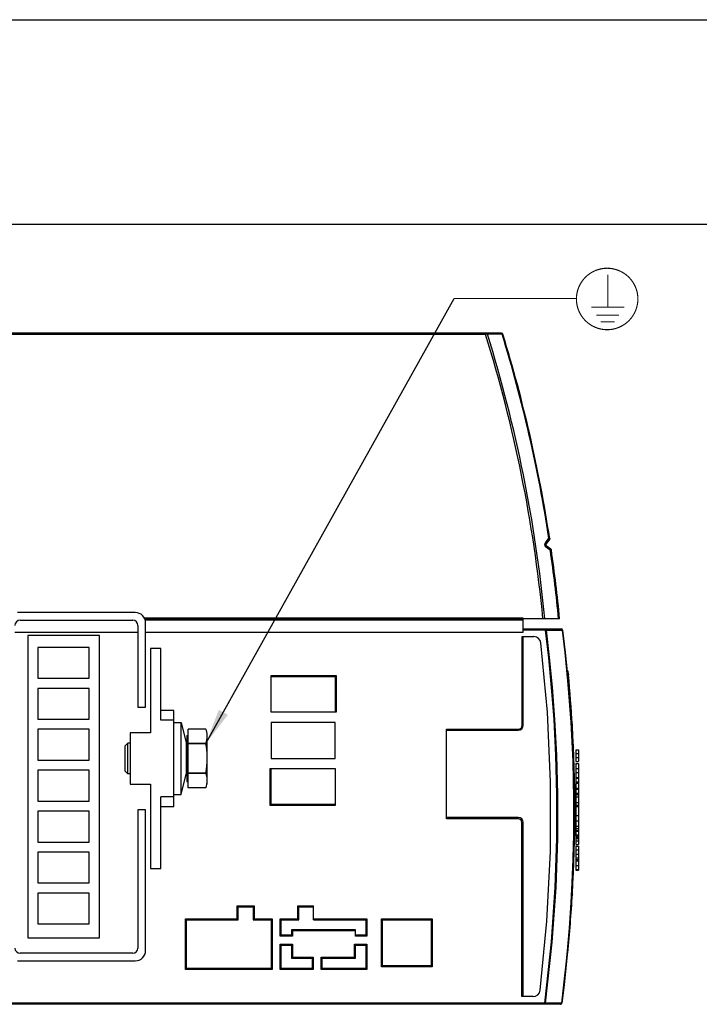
# Model space of a CAD drawing. Extents: x 0 to 594, y 0 to 420.
# Tile 19 of 41: x 265 to 332, y 324 to 420. Entities that reach past the tile are written whole.
import ezdxf

# ---------------------------------------------------------------- set-up
doc = ezdxf.new("R2010")
doc.units = 0
doc.header["$LTSCALE"] = 32.67
doc.layers.get('0').update_dxf_attribs({"linetype": 'CONTINUOUS'})

# ---------------------------------------------------------------- blocks, each defined once
blk = doc.blocks.new('EARTH_BL4', base_point=(304.447, 372.533))
at = {"color": 2, "linetype": 'CONTINUOUS'}
for p, q in [((283.362, 349.33), (307.584, 392.79)), ((307.584, 392.79), (319.533, 392.799))]:
    blk.add_line(p, q, dxfattribs=at)
at = {"color": 7, "linetype": 'CONTINUOUS', "const_width": 0.111}
blk.add_lwpolyline([(319.532, 392.736, 1), (325.532, 392.736, 1)], format="xyb", close=True, dxfattribs=at)
for points in [[(322.591, 391.931), (322.591, 395.094)], [(320.978, 391.931), (324.205, 391.931)], [(321.482, 391.158), (323.7, 391.158)], [(321.903, 390.513), (323.28, 390.513)]]:
    blk.add_lwpolyline(points, dxfattribs=at)
at = {"color": 2, "linetype": 'CONTINUOUS'}
blk.add_solid([(284.629, 352.631), (283.362, 349.33), (285.503, 352.144)], dxfattribs=at)

msp = doc.modelspace()

# ---------------------------------------------------------------- linework, layer by layer
at = {"color": 7, "linetype": 'CONTINUOUS'}
for p, q in [((0, 420), (594, 420)), ((573, 400), (21, 400)), ((312.23, 389.395), (218.973, 389.395)), ((316.904, 369.255), (316.552, 368.786)), ((317.046, 368.3), (316.573, 368.645)), ((276.473, 362.125), (264.973, 362.125)), ((314.348, 361.465), (277.414, 361.465)), ((314.348, 361.565), (314.348, 361.484)), ((317.893, 361.525), (314.348, 361.525)), ((314.348, 360.215), (314.348, 361.465)), ((265.223, 361.375), (276.223, 361.375)), ((276.723, 360.875), (276.723, 352.875)), ((277.473, 352.875), (277.473, 361.125)), ((314.348, 360.525), (318.057, 360.525)), ((264.723, 360.215), (276.723, 360.215)), ((265.973, 359.875), (265.973, 330.375)), ((272.973, 359.875), (265.973, 359.875)), ((272.973, 330.375), (272.973, 359.875)), ((277.473, 360.215), (314.348, 360.215)), ((314.248, 359.775), (315.372, 359.775)), ((314.348, 351.13), (314.348, 359.775)), ((318.181, 360.416), (318.217, 360.125)), ((318.266, 359.624), (318.217, 360.125)), ((266.973, 358.725), (266.973, 355.725)), ((271.973, 358.725), (266.973, 358.725)), ((271.973, 355.725), (271.973, 358.725)), ((278.973, 358.625), (277.973, 358.625)), ((277.973, 358.625), (277.973, 350.375)), ((278.973, 351.625), (278.973, 358.625)), ((266.973, 355.725), (271.973, 355.725)), ((289.723, 352.39), (289.723, 355.99)), ((289.723, 355.89), (295.973, 355.89)), ((295.973, 355.89), (296.073, 355.99)), ((295.973, 355.89), (295.973, 352.39)), ((266.973, 354.725), (266.973, 351.725)), ((271.973, 354.725), (266.973, 354.725)), ((271.973, 351.725), (271.973, 354.725)), ((276.723, 352.875), (277.473, 352.875)), ((280.223, 352.546), (278.973, 352.546)), ((280.223, 343.204), (280.223, 352.546)), ((296.073, 352.39), (289.723, 352.39)), ((266.973, 351.725), (271.973, 351.725)), ((280.223, 351.625), (278.973, 351.625)), ((280.223, 351.375), (280.948, 351.375)), ((280.948, 344.375), (280.948, 351.375)), ((280.948, 351.375), (281.443, 349.397)), ((295.973, 351.39), (289.723, 351.39)), ((289.723, 351.39), (289.723, 347.89)), ((295.973, 347.89), (295.973, 351.39)), ((319.138, 351.09), (319.135, 351.105)), ((271.973, 350.725), (266.973, 350.725)), ((266.973, 350.725), (266.973, 347.725)), ((271.973, 347.725), (271.973, 350.725)), ((277.973, 350.375), (275.973, 350.375)), ((275.973, 350.375), (275.973, 345.375)), ((281.498, 350.1), (281.623, 350.172)), ((281.498, 350.1), (281.498, 345.65)), ((283.362, 350.75), (281.623, 350.75)), ((281.623, 345), (281.623, 350.75)), ((283.362, 350.75), (283.362, 350.75)), ((283.476, 350.322), (283.448, 350.463)), ((283.498, 345.375), (283.498, 350.375)), ((306.848, 341.98), (306.848, 350.73)), ((306.848, 350.63), (313.848, 350.63)), ((275.748, 349.375), (275.498, 349.125)), ((275.498, 346.625), (275.498, 349.125)), ((275.973, 349.375), (275.748, 349.375)), ((275.748, 346.375), (275.748, 349.375)), ((281.443, 349.397), (281.443, 346.354)), ((283.362, 349.33), (281.623, 349.33)), ((283.362, 349.295), (281.623, 349.295)), ((283.362, 349.295), (283.362, 349.33)), ((319.473, 348.725), (319.723, 348.725)), ((319.473, 348.725), (319.473, 347.593)), ((319.473, 348.354), (319.723, 348.354)), ((319.473, 347.964), (319.723, 347.964)), ((319.723, 348.725), (319.723, 347.593)), ((266.973, 347.725), (271.973, 347.725)), ((289.723, 347.89), (295.973, 347.89)), ((319.473, 347.593), (319.723, 347.593)), ((319.473, 347.376), (319.723, 347.376)), ((319.473, 347.376), (319.473, 340.789)), ((319.723, 347.376), (319.723, 340.789)), ((271.973, 346.725), (266.973, 346.725)), ((266.973, 346.725), (266.973, 343.725)), ((271.973, 343.725), (271.973, 346.725)), ((275.748, 346.375), (275.498, 346.625)), ((275.973, 346.375), (275.748, 346.375)), ((280.948, 344.375), (281.443, 346.354)), ((283.362, 346.456), (281.623, 346.456)), ((283.362, 346.42), (281.623, 346.42)), ((283.362, 346.42), (283.362, 346.456)), ((289.623, 346.89), (295.973, 346.89)), ((289.723, 343.39), (289.723, 346.89)), ((295.973, 346.89), (295.973, 343.29)), ((319.473, 346.903), (319.723, 346.903)), ((319.473, 346.502), (319.723, 346.502)), ((275.973, 345.375), (277.973, 345.375)), ((277.973, 345.375), (277.973, 337.125)), ((281.498, 345.65), (281.623, 345.578)), ((319.473, 346.022), (319.723, 346.022)), ((319.473, 345.944), (319.723, 345.944)), ((319.473, 345.584), (319.723, 345.584)), ((319.473, 345.475), (319.723, 345.475)), ((280.223, 344.125), (278.973, 344.125)), ((278.973, 337.125), (278.973, 344.125)), ((280.223, 344.375), (280.948, 344.375)), ((283.362, 345), (281.623, 345)), ((283.362, 345), (283.362, 345)), ((319.473, 344.976), (319.723, 344.976)), ((319.473, 344.878), (319.723, 344.878)), ((319.473, 344.496), (319.723, 344.496)), ((319.723, 344.328), (319.473, 344.328)), ((266.973, 343.725), (271.973, 343.725)), ((278.973, 343.204), (280.223, 343.204)), ((289.723, 343.39), (289.623, 343.29)), ((295.973, 343.39), (289.723, 343.39)), ((319.473, 343.191), (319.723, 343.191)), ((271.973, 342.725), (266.973, 342.725)), ((266.973, 342.725), (266.973, 339.725)), ((271.973, 339.725), (271.973, 342.725)), ((277.473, 342.875), (276.723, 342.875)), ((276.723, 342.875), (276.723, 329.375)), ((277.473, 329.125), (277.473, 342.875)), ((319.473, 342.323), (319.723, 342.323)), ((313.848, 342.13), (306.848, 342.13)), ((314.348, 324.63), (314.348, 341.63)), ((319.473, 341.052), (319.723, 341.052)), ((319.473, 340.85), (319.723, 340.85)), ((319.473, 340.789), (319.723, 340.789)), ((319.473, 340.779), (319.723, 340.779)), ((319.473, 340.779), (319.473, 340.422)), ((319.473, 340.422), (319.723, 340.422)), ((319.473, 340.412), (319.473, 339.495)), ((319.723, 340.779), (319.723, 340.422)), ((319.723, 340.412), (319.723, 339.495)), ((266.973, 339.725), (271.973, 339.725)), ((319.263, 339.52), (318.969, 332.811)), ((319.263, 339.787), (319.263, 339.52)), ((319.473, 340.066), (319.723, 340.066)), ((319.473, 339.852), (319.723, 339.852)), ((319.473, 339.495), (319.723, 339.495)), ((319.473, 339.327), (319.723, 339.327)), ((319.473, 339.327), (319.473, 336.98)), ((319.723, 339.327), (319.723, 336.98)), ((271.973, 338.725), (266.973, 338.725)), ((266.973, 338.725), (266.973, 335.725)), ((271.973, 335.725), (271.973, 338.725)), ((319.473, 338.959), (319.723, 338.959)), ((319.473, 338.535), (319.723, 338.535)), ((319.473, 338.164), (319.723, 338.164)), ((319.473, 338.02), (319.723, 338.02)), ((277.973, 337.125), (278.973, 337.125)), ((319.473, 337.043), (319.723, 337.043)), ((319.473, 336.98), (319.723, 336.98)), ((266.973, 335.725), (271.973, 335.725)), ((271.973, 334.725), (266.973, 334.725)), ((266.973, 334.725), (266.973, 331.725)), ((271.973, 331.725), (271.973, 334.725)), ((319.135, 334.646), (319.138, 334.66)), ((286.423, 333.49), (286.523, 333.39)), ((286.523, 333.39), (287.973, 333.39)), ((286.523, 332.14), (286.523, 333.39)), ((288.073, 333.49), (287.973, 333.39)), ((287.973, 333.39), (287.973, 332.14)), ((292.323, 333.49), (292.423, 333.39)), ((292.423, 333.39), (293.873, 333.39)), ((292.423, 332.14), (292.423, 333.39)), ((293.873, 332.14), (293.873, 333.49)), ((318.969, 332.811), (318.363, 326.125)), ((266.973, 331.725), (271.973, 331.725)), ((281.373, 332.24), (281.473, 332.14)), ((281.473, 332.14), (286.523, 332.14)), ((281.473, 327.39), (281.473, 332.14)), ((286.423, 332.24), (286.523, 332.14)), ((288.073, 332.24), (287.973, 332.14)), ((287.973, 332.14), (289.723, 332.14)), ((289.723, 332.14), (289.823, 332.24)), ((289.723, 332.14), (289.723, 327.39)), ((290.623, 332.24), (290.723, 332.14)), ((290.723, 332.14), (292.423, 332.14)), ((290.723, 330.64), (290.723, 332.14)), ((292.323, 332.24), (292.423, 332.14)), ((293.873, 332.14), (298.973, 332.14)), ((298.973, 332.14), (299.073, 332.24)), ((298.973, 332.14), (298.973, 330.64)), ((300.598, 332.14), (300.498, 332.24)), ((300.598, 332.14), (305.348, 332.14)), ((300.598, 327.64), (300.598, 332.14)), ((305.348, 332.14), (305.448, 332.24)), ((305.348, 332.14), (305.348, 327.64)), ((297.973, 331.14), (291.723, 331.14)), ((291.723, 331.14), (291.823, 331.04)), ((291.723, 331.14), (291.723, 330.64)), ((297.973, 330.54), (297.973, 331.14)), ((265.973, 330.375), (272.973, 330.375)), ((290.623, 330.54), (290.723, 330.64)), ((290.723, 329.64), (290.623, 329.74)), ((291.723, 330.64), (290.723, 330.64)), ((291.823, 330.54), (291.723, 330.64)), ((291.723, 329.64), (291.823, 329.74)), ((297.973, 329.64), (297.873, 329.74)), ((298.973, 330.64), (297.973, 330.64)), ((298.973, 330.64), (299.073, 330.54)), ((298.973, 329.64), (299.073, 329.74)), ((276.223, 328.875), (265.223, 328.875)), ((290.723, 329.64), (291.723, 329.64)), ((290.723, 327.39), (290.723, 329.64)), ((291.723, 329.64), (291.723, 328.39)), ((297.973, 329.64), (298.973, 329.64)), ((297.973, 328.39), (297.973, 329.64)), ((298.973, 329.64), (298.973, 327.39)), ((264.973, 328.125), (276.473, 328.125)), ((291.723, 328.39), (291.823, 328.49)), ((291.723, 328.39), (293.723, 328.39)), ((293.723, 328.39), (293.823, 328.49)), ((293.723, 328.39), (293.723, 327.39)), ((294.723, 328.39), (294.623, 328.49)), ((294.723, 328.39), (297.973, 328.39)), ((294.723, 327.39), (294.723, 328.39)), ((297.973, 328.39), (297.873, 328.49)), ((281.473, 327.39), (281.373, 327.29)), ((289.723, 327.39), (281.473, 327.39)), ((289.723, 327.39), (289.823, 327.29)), ((290.723, 327.39), (290.623, 327.29)), ((293.723, 327.39), (290.723, 327.39)), ((293.723, 327.39), (293.823, 327.29)), ((294.723, 327.39), (294.623, 327.29)), ((298.973, 327.39), (294.723, 327.39)), ((298.973, 327.39), (299.073, 327.29)), ((300.598, 327.64), (300.498, 327.54)), ((305.348, 327.64), (300.598, 327.64)), ((305.348, 327.64), (305.448, 327.54)), ((318.307, 325.654), (318.351, 326.126)), ((315.298, 324.63), (314.198, 324.63)), ((317.979, 323.88), (218.973, 323.88))]:
    msp.add_line(p, q, dxfattribs=at)
at = {"color": 9, "linetype": 'CONTINUOUS'}
for p, q in [((310.665, 389.27), (310.665, 389.395)), ((310.847, 389.297), (310.665, 389.27)), ((312.282, 389.297), (310.847, 389.297)), ((312.224, 389.388), (312.195, 389.395)), ((312.35, 389.307), (312.282, 389.297)), ((310.665, 389.27), (218.973, 389.27)), ((316.532, 368.964), (316.846, 369.382)), ((316.865, 369.365), (316.846, 369.382)), ((316.879, 369.349), (316.865, 369.365)), ((316.918, 369.298), (316.91, 369.279)), ((316.48, 368.641), (316.471, 368.674)), ((316.99, 368.189), (316.605, 368.47)), ((314.348, 361.565), (277.371, 361.565)), ((314.348, 361.365), (277.444, 361.365)), ((316.513, 360.4), (316.513, 360.525)), ((318.144, 360.411), (318.136, 360.456)), ((314.248, 351.13), (314.248, 359.775)), ((316.513, 360.4), (314.348, 360.4)), ((316.601, 360.411), (316.513, 360.4)), ((316.601, 360.411), (318.144, 360.411)), ((318.181, 360.416), (318.144, 360.411)), ((289.723, 355.99), (296.073, 355.99)), ((296.073, 355.99), (296.073, 352.39)), ((318.662, 356.274), (318.665, 356.167)), ((318.719, 355.515), (318.662, 356.168)), ((318.758, 355.047), (318.719, 355.515)), ((314.248, 351.13), (314.348, 351.13)), ((319.085, 350.392), (319.054, 350.967)), ((306.848, 350.73), (313.848, 350.73)), ((313.848, 350.63), (313.848, 350.73)), ((319.181, 349.055), (319.192, 349.06)), ((319.192, 349.06), (319.227, 349.097)), ((319.227, 349.097), (319.239, 349.141)), ((289.623, 343.29), (289.623, 346.89)), ((319.473, 344.121), (319.723, 344.121)), ((295.973, 343.29), (289.623, 343.29)), ((319.473, 343.589), (319.723, 343.589)), ((319.473, 343.337), (319.723, 343.337)), ((313.848, 341.98), (306.848, 341.98)), ((313.848, 341.98), (313.848, 342.13)), ((314.348, 341.63), (314.198, 341.63)), ((314.198, 324.63), (314.198, 341.63)), ((319.473, 341.806), (319.723, 341.806)), ((319.473, 341.276), (319.723, 341.276)), ((319.473, 340.412), (319.723, 340.412)), ((319.473, 340.379), (319.723, 340.379)), ((319.473, 340.309), (319.723, 340.309)), ((319.473, 340.186), (319.723, 340.186)), ((319.473, 337.875), (319.723, 337.875)), ((319.473, 337.419), (319.723, 337.419)), ((286.423, 333.49), (288.073, 333.49)), ((286.423, 332.24), (286.423, 333.49)), ((288.073, 333.49), (288.073, 332.24)), ((292.323, 333.49), (293.873, 333.49)), ((292.323, 332.24), (292.323, 333.49)), ((281.373, 332.24), (286.423, 332.24)), ((281.373, 327.29), (281.373, 332.24)), ((288.073, 332.24), (289.823, 332.24)), ((289.823, 332.24), (289.823, 327.29)), ((290.623, 332.24), (292.323, 332.24)), ((290.623, 330.54), (290.623, 332.24)), ((293.873, 332.24), (299.073, 332.24)), ((299.073, 332.24), (299.073, 330.54)), ((300.498, 332.24), (305.448, 332.24)), ((300.498, 327.54), (300.498, 332.24)), ((305.448, 332.24), (305.448, 327.54)), ((297.973, 331.04), (291.823, 331.04)), ((291.823, 331.04), (291.823, 330.54)), ((291.823, 330.54), (290.623, 330.54)), ((290.623, 329.74), (291.823, 329.74)), ((290.623, 327.29), (290.623, 329.74)), ((291.823, 329.74), (291.823, 328.49)), ((297.873, 329.74), (299.073, 329.74)), ((297.873, 328.49), (297.873, 329.74)), ((299.073, 330.54), (297.973, 330.54)), ((299.073, 329.74), (299.073, 327.29)), ((291.823, 328.49), (293.823, 328.49)), ((293.823, 328.49), (293.823, 327.29)), ((294.623, 328.49), (297.873, 328.49)), ((294.623, 327.29), (294.623, 328.49)), ((289.823, 327.29), (281.373, 327.29)), ((293.823, 327.29), (290.623, 327.29)), ((299.073, 327.29), (294.623, 327.29)), ((305.448, 327.54), (300.498, 327.54)), ((316.434, 324.005), (218.973, 324.005)), ((316.522, 323.994), (316.434, 324.005)), ((316.434, 323.88), (316.434, 324.005)), ((318.066, 323.994), (316.522, 323.994)), ((318.066, 323.994), (318.103, 323.989))]:
    msp.add_line(p, q, dxfattribs=at)
for points in [[(310.847, 389.297), (310.836, 389.336), (310.816, 389.368), (310.79, 389.388), (310.76, 389.395)], [(312.282, 389.297), (312.27, 389.336), (312.25, 389.368), (312.224, 389.388)], [(316.846, 369.382), (316.867, 369.376), (316.883, 369.369), (316.896, 369.363), (316.905, 369.358), (316.912, 369.352), (316.917, 369.348), (316.92, 369.343), (316.922, 369.338)], [(316.904, 369.31), (316.898, 369.322), (316.89, 369.335), (316.879, 369.349)], [(316.91, 369.279), (316.909, 369.289), (316.907, 369.299), (316.904, 369.31)], [(316.904, 369.255), (316.907, 369.261), (316.909, 369.269), (316.91, 369.279)], [(316.922, 369.338), (316.922, 369.318), (316.918, 369.298)], [(316.471, 368.674), (316.464, 368.71), (316.462, 368.746), (316.463, 368.781), (316.467, 368.814), (316.474, 368.846), (316.484, 368.876), (316.497, 368.906), (316.512, 368.935), (316.532, 368.964)], [(316.605, 368.47), (316.584, 368.486), (316.566, 368.504), (316.549, 368.521), (316.533, 368.54), (316.519, 368.561), (316.505, 368.585), (316.492, 368.611), (316.48, 368.641)], [(316.532, 368.964), (316.558, 368.914), (316.57, 368.866), (316.568, 368.822), (316.552, 368.786)], [(316.605, 368.47), (316.616, 368.525), (316.614, 368.575), (316.599, 368.616), (316.573, 368.645)], [(317.086, 368.234), (317.084, 368.232), (317.075, 368.228), (317.058, 368.219), (317.031, 368.207), (316.989, 368.189)], [(316.99, 368.189), (317.023, 368.226), (317.043, 368.256), (317.051, 368.277)], [(317.051, 368.277), (317.052, 368.292), (317.046, 368.3)], [(316.513, 360.525), (316.545, 360.517), (316.572, 360.493), (316.592, 360.456), (316.601, 360.411)], [(318.136, 360.456), (318.116, 360.492), (318.089, 360.517), (318.057, 360.525)], [(316.434, 324.005), (317.086, 329.968), (317.455, 335.291), (317.617, 340.063), (317.626, 344.347), (317.524, 348.196), (317.344, 351.668), (317.106, 354.82), (316.827, 357.71), (316.513, 360.4)], [(316.522, 323.994), (317.174, 329.96), (317.543, 335.287), (317.705, 340.062), (317.714, 344.348), (317.613, 348.2), (317.432, 351.673), (317.194, 354.827), (316.915, 357.72), (316.601, 360.411)], [(318.144, 360.411), (318.4, 358.233), (318.708, 355.1), (318.982, 351.428), (319.168, 347.609), (319.251, 343.931), (319.243, 340.415), (319.154, 337.047), (318.996, 333.818), (318.782, 330.793), (318.535, 328.077), (318.285, 325.773), (318.066, 323.994)], [(318.633, 356.468), (318.645, 356.442), (318.655, 356.376), (318.662, 356.274)], [(319.226, 349.424), (319.212, 349.47), (319.177, 349.507), (319.127, 349.531)], [(319.127, 349.531), (319.143, 349.446), (319.152, 349.345), (319.155, 349.236), (319.151, 349.13)], [(319.239, 336.609), (319.228, 336.652), (319.193, 336.69), (319.181, 336.696)], [(319.151, 336.231), (319.177, 336.243), (319.212, 336.28), (319.226, 336.326)], [(318.672, 329.179), (318.702, 329.217), (318.718, 329.27)], [(318.74, 329.502), (318.729, 329.518), (318.704, 329.53)], [(316.522, 323.994), (316.515, 323.958), (316.502, 323.926), (316.483, 323.901), (316.459, 323.886), (316.434, 323.88)], [(317.979, 323.88), (318.01, 323.889), (318.038, 323.913), (318.057, 323.95), (318.066, 323.994)]]:
    msp.add_lwpolyline(points, dxfattribs=at)
at = {"color": 7, "linetype": 'CONTINUOUS'}
for points in [[(318.181, 360.416), (318.436, 358.237), (318.745, 355.104), (319.019, 351.43), (319.204, 347.611), (319.287, 343.931), (319.279, 340.415), (319.191, 337.046), (319.033, 333.816), (318.818, 330.791), (318.571, 328.073), (318.321, 325.769), (318.103, 323.989)], [(318.277, 359.625), (318.917, 352.943), (318.939, 352.497)], [(315.993, 325.245), (316.656, 332.01), (316.996, 338.799), (317.011, 345.598), (316.701, 352.389), (316.067, 359.157)], [(318.662, 356.168), (318.71, 356.14), (318.744, 356.096), (318.76, 356.041)], [(319.038, 350.966), (319.091, 350.999), (319.126, 351.052), (319.136, 351.115)], [(283.448, 350.463), (283.41, 350.605), (283.362, 350.75)], [(283.362, 349.33), (283.42, 349.512), (283.463, 349.688), (283.489, 349.864), (283.498, 350.04)], [(283.498, 350.04), (283.493, 350.181), (283.476, 350.322)], [(283.498, 347.875), (283.493, 348.157), (283.476, 348.439), (283.448, 348.72), (283.41, 349.004), (283.362, 349.295)], [(319.149, 349.074), (319.198, 349.044), (319.233, 348.998), (319.247, 348.94)], [(283.362, 346.456), (283.42, 346.818), (283.463, 347.171), (283.489, 347.523), (283.498, 347.875)], [(283.498, 345.71), (283.493, 345.851), (283.476, 345.992), (283.448, 346.133), (283.41, 346.275), (283.362, 346.42)], [(319.226, 346.65), (319.246, 346.236), (319.248, 345.688)], [(283.362, 345), (283.42, 345.182), (283.463, 345.358)], [(283.463, 345.358), (283.489, 345.534), (283.498, 345.71)], [(319.287, 343.878), (319.327, 343.902), (319.361, 343.952), (319.374, 344.013)], [(319.284, 341.874), (319.327, 341.848), (319.361, 341.799), (319.374, 341.738)], [(319.174, 336.691), (319.198, 336.706), (319.233, 336.753), (319.247, 336.811)], [(319.079, 334.759), (319.091, 334.752), (319.126, 334.699), (319.136, 334.635)], [(318.711, 329.613), (318.744, 329.655), (318.76, 329.709)], [(318.639, 328.819), (318.644, 328.824), (318.67, 328.863), (318.682, 328.909)]]:
    msp.add_lwpolyline(points, dxfattribs=at)
at = {"color": 9, "linetype": 'CONTINUOUS'}
for centre, radius, start, end in [((178.533, 348.16), 138.562, 5.53509, 17.27067), ((178.533, 348.16), 139.932, 8.7231, 17.09619), ((178.533, 348.16), 138.38, 5.54239, 17.28239), ((178.533, 348.16), 139.898, 5.48205, 8.23128), ((313.848, 351.13), 0.4, 270, 360), ((313.848, 341.63), 0.35, 0, 90)]:
    msp.add_arc(centre, radius, start, end, dxfattribs=at)
at = {"color": 7, "linetype": 'CONTINUOUS'}
for centre, radius, start, end in [((312.23, 389.27), 0.125, 17.0919, 90), ((178.533, 348.16), 140, 8.69721, 17.0919), ((316.824, 369.315), 0.1, 323.04, 8.69721), ((316.632, 368.726), 0.1, 143.04, 233.90075), ((316.987, 368.219), 0.1, 8.24354, 53.90075), ((178.533, 348.16), 140, 5.47804, 8.24354), ((276.473, 361.125), 1, 0, 90), ((265.223, 360.875), 0.5, 90, 180), ((276.223, 360.875), 0.5, 0, 90), ((318.057, 360.4), 0.125, 7.11862, 90), ((315.372, 359.075), 0.7, 6.72068, 90), ((318.582, 356.327), 0.15, 5.50288, 70), ((178.953, 342.875), 140.425, 5.38105, 5.50288), ((178.953, 342.875), 140.425, 3.36404, 5.37991), ((313.848, 351.13), 0.5, 270, 360), ((178.953, 342.875), 140.425, 356.64639, 3.3536), ((281.373, 349.5), 0.125, 303.8857, 360), ((281.373, 346.25), 0.125, 0, 56.1143), ((313.848, 341.63), 0.5, 0, 90), ((178.953, 342.875), 140.425, 354.29217, 356.63596), ((265.223, 329.375), 0.5, 180, 270), ((276.223, 329.375), 0.5, 270, 360), ((276.473, 329.125), 1, 270, 360), ((315.298, 325.33), 0.7, 270, 353.02846), ((317.979, 324.005), 0.125, 270, 352.6352)]:
    msp.add_arc(centre, radius, start, end, dxfattribs=at)

# ---------------------------------------------------------------- block references
at = {"color": 2, "linetype": 'CONTINUOUS'}
msp.add_blockref('EARTH_BL4', (304.447, 372.533), dxfattribs=at)

doc.saveas('drawing.dxf')
